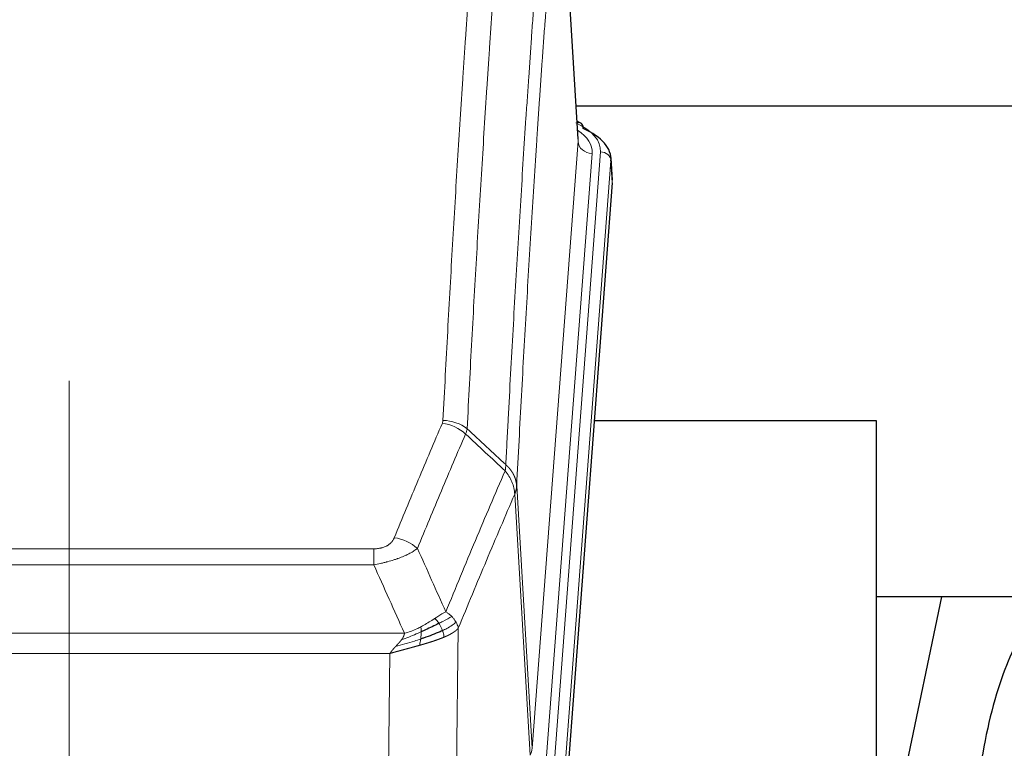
# Model space of a CAD drawing. Header units: inches. Extents: x 0 to 23760, y -13 to 16800.
# Tile 135 of 247: x 5703 to 5983, y 14566 to 14773. Entities that reach past the tile are written whole.
import ezdxf

# ---------------------------------------------------------------- set-up
doc = ezdxf.new("R2010")
doc.units = ezdxf.units.IN
doc.layers.add('254', color=7, linetype='Continuous', true_color=0xffffff)
doc.styles.add('latin_extended', font='simplex.shx')
doc.dimstyles.get("Standard").update_dxf_attribs({"dimtxt": 0.18, "dimasz": 0.18, "dimexe": 0.18, "dimexo": 0.0625, "dimgap": 0.09, "dimtad": 0, "dimtih": 1, "dimtoh": 1, "dimdec": 4, "dimzin": 0, "dimdsep": 46, "dimtxsty": 'Standard', "dimcen": 0.09, "dimadec": 0, "dimazin": 0, "dimtfac": 1, "dimtdec": 4, "dimtofl": 0, "dimtmove": 0, "dimatfit": 3, "dimfxl": 1, "dimtolj": 1, "dimtzin": 0, "dimarcsym": 0})

# ---------------------------------------------------------------- blocks, each defined once
blk = doc.blocks.new('_U8')
at = {"layer": '254', "color": 3, "linetype": 'Continuous', "lineweight": 13, "transparency": 16777216}
for p, q in [((5717.15, 13663.69), (5717.15, 14670.36)), ((5191.11, 13663.69), (5757.15, 13663.69)), ((5717.15, 13523.69), (5717.15, 13153.84)), ((8396.11, 13013.84), (5677.15, 13013.84))]:
    blk.add_line(p, q, dxfattribs=at)
at = {"layer": '254', "color": 3, "transparency": 16777216}
for points in [[(5740.48, 13523.69), (5693.82, 13523.69), (5717.15, 13663.69)], [(5693.82, 13153.84), (5740.48, 13153.84), (5717.15, 13013.84)]]:
    blk.add_solid(points, dxfattribs=at)
at = {"layer": 'Defpoints', "color": 0, "transparency": 16777216}
for p in [(5151.11, 13663.69), (5717.15, 13013.84), (8436.11, 13013.84)]:
    blk.add_point(p, dxfattribs=at)
at = {"layer": '254', "color": 2, "lineweight": 13, "transparency": 16777216, "insert": (5507.15, 14240.36), "char_height": 140, "attachment_point": 1, "rotation": 90, "style": 'latin_extended'}
blk.add_mtext('\\A1;\\C2;650', dxfattribs=at)

msp = doc.modelspace()

# ---------------------------------------------------------------- linework, layer by layer
at = {"layer": '254', "color": 110, "linetype": 'Continuous', "lineweight": 13}
for p, q in [((5861.878, 14738.529), (5856.63, 14825.118)), ((5848.812, 14565.756), (5861.878, 14738.529)), ((5865.87, 14735.102), (5852.804, 14562.329)), ((5855.151, 14562.177), (5868.262, 14735.537)), ((5871.256, 14732.967), (5858.145, 14559.607)), ((5871.637, 14726.688), (5871.256, 14732.967)), ((5844.435, 14640.432), (5848.812, 14565.756)), ((5848.231, 14563.846), (5843.879, 14638.098)), ((5598.443, 14622.551), (5803.786, 14622.551)), ((5803.786, 14617.988), (5803.786, 14622.551)), ((5803.786, 14617.988), (5598.443, 14617.988)), ((5589.712, 14598.508), (5812.517, 14598.508)), ((5827.837, 14599.954), (5826.879, 14524.303)), ((5808.405, 14592.764), (5593.825, 14592.764)), ((5807.436, 14516.268), (5808.405, 14592.764))]:
    msp.add_line(p, q, dxfattribs=at)
at = {"layer": '254', "color": 2, "linetype": 'Continuous', "lineweight": 25}
for p, q in [((5861.883, 14739.104), (5856.632, 14825.741)), ((6028.482, 14748.498), (5861.312, 14748.498)), ((5862.514, 14743.811), (5861.571, 14744.247)), ((5871.642, 14727.471), (5871.262, 14733.753)), ((5871.637, 14726.688), (5858.519, 14553.234)), ((5946.775, 14658.924), (5866.506, 14658.924)), ((5946.775, 14470.122), (5946.775, 14658.924)), ((6017.135, 14608.845), (5946.729, 14608.845)), ((5965.298, 14608.842), (5946.775, 14520.949))]:
    msp.add_line(p, q, dxfattribs=at)
at = {"layer": '254', "color": 110, "linetype": 'Continuous', "lineweight": 13}
for centre, major_axis, ratio, start_param, end_param in [((5844.243, 14735.911), (24.034, 0.016), 0.461198, 6.2480186, 7.0671317), ((5861.257, 14741.087), (1.258, 2.724), 0.6272114, 6.2831797, 6.7581181), ((5841.851, 14735.476), (24.034, 0.016), 0.461198, 6.2480186, 6.8801307), ((5865.87, 14738.65), (3.989, -0.302), 0.8864705, 3.2608937, 4.7793301), ((5868.262, 14732.876), (2.991, -0.226), 0.8864705, 0.119301, 1.6377375), ((5823.482, 14650.803), (-9.987, 0.512), 0.8285973, 3.9974013, 4.7548106), ((5823.294, 14650.011), (-9.188, 3.948), 0.8056434, 4.2999866, 5.045624), ((5809.633, 14617.549), (9.245, -3.812), 0.7933159, 1.14397, 1.886928), ((5828.786, 14566.267), (-20.038, 0.241), 0.4621297, 2.903225, 3.1123764)]:
    msp.add_ellipse(centre, major_axis=major_axis, ratio=ratio, start_param=start_param, end_param=end_param, dxfattribs=at)
at = {"layer": '254', "color": 2, "linetype": 'Continuous', "lineweight": 25}
for centre, major_axis, ratio, start_param, end_param in [((5861.257, 14741.087), (1.258, 2.724), 0.6272114, 5.3993548, 6.2831797), ((5844.243, 14733.25), (27.03, 0.194), 0.4633579, 6.2451225, 7.0642357)]:
    msp.add_ellipse(centre, major_axis=major_axis, ratio=ratio, start_param=start_param, end_param=end_param, dxfattribs=at)
at = {"layer": '254', "color": 110, "linetype": 'Continuous', "lineweight": 13}
for points, knots in [([(5823.482, 14659.092), (5823.919, 14667.671), (5824.81, 14684.59), (5825.73, 14701.032), (5826.432, 14713.185), (5826.668, 14717.206), (5827.144, 14725.189), (5827.384, 14729.15), (5828.109, 14740.945), (5828.6, 14748.687), (5829.224, 14758.211), (5829.349, 14760.109), (5829.6, 14763.887), (5829.979, 14769.532), (5830.361, 14775.106), (5831.132, 14786.16), (5832.174, 14800.649), (5833.782, 14821.634), (5834.883, 14835.124), (5835.44, 14841.744)], [0, 0, 0, 0, 0.125, 0.25, 0.25, 0.3125, 0.3125, 0.375, 0.375, 0.5, 0.5, 0.53125, 0.53125, 0.5625, 0.625, 0.625, 0.75, 0.875, 1, 1, 1, 1]), ([(5842.323, 14839.155), (5841.765, 14832.542), (5840.663, 14819.068), (5839.053, 14798.107), (5838.01, 14783.635), (5837.238, 14772.593), (5836.855, 14767.025), (5836.476, 14761.388), (5836.225, 14757.613), (5836.099, 14755.719), (5835.475, 14746.205), (5834.983, 14738.473), (5834.257, 14726.691), (5834.016, 14722.734), (5833.54, 14714.761), (5833.304, 14710.745), (5832.601, 14698.606), (5831.679, 14682.183), (5830.787, 14665.285), (5830.349, 14656.716)], [0, 0, 0, 0, 0.125, 0.25, 0.375, 0.375, 0.4375, 0.46875, 0.46875, 0.5, 0.5, 0.625, 0.625, 0.6875, 0.6875, 0.75, 0.75, 0.875, 1, 1, 1, 1]), ([(5841.346, 14646.494), (5841.402, 14647.584), (5841.458, 14648.672), (5841.57, 14650.845), (5841.738, 14654.098), (5842.134, 14661.649), (5842.477, 14668.05), (5843.17, 14680.76), (5844.111, 14697.457), (5845.569, 14721.759), (5846.574, 14737.463), (5847.147, 14746.157), (5847.211, 14747.121), (5847.339, 14749.045), (5847.532, 14751.925), (5847.983, 14758.604), (5848.375, 14764.256), (5848.703, 14768.927), (5848.769, 14769.859), (5848.901, 14771.719), (5849.099, 14774.503), (5849.564, 14780.957), (5849.967, 14786.415), (5850.779, 14797.234), (5851.876, 14811.399), (5853.004, 14825.043), (5853.575, 14831.734)], [0, 0, 0, 0, 0.015625, 0.015625, 0.03125, 0.0625, 0.125, 0.125, 0.25, 0.375, 0.5, 0.5, 0.515625, 0.515625, 0.53125, 0.5625, 0.625, 0.625, 0.640625, 0.640625, 0.65625, 0.6875, 0.75, 0.75, 0.875, 1, 1, 1, 1]), ([(5856.63, 14825.118), (5856.061, 14818.445), (5854.936, 14804.84), (5853.842, 14790.715), (5853.033, 14779.927), (5852.631, 14774.484), (5852.167, 14768.049), (5851.969, 14765.273), (5851.838, 14763.418), (5851.772, 14762.489), (5851.445, 14757.832), (5851.054, 14752.196), (5850.604, 14745.538), (5850.412, 14742.666), (5850.284, 14740.748), (5850.221, 14739.786), (5849.648, 14731.118), (5848.647, 14715.462), (5847.192, 14691.235), (5845.786, 14666.267), (5844.88, 14649.126), (5844.435, 14640.432)], [0, 0, 0, 0, 0.125, 0.25, 0.25, 0.3125, 0.34375, 0.359375, 0.359375, 0.375, 0.375, 0.4375, 0.46875, 0.484375, 0.484375, 0.5, 0.5, 0.625, 0.75, 0.875, 1, 1, 1, 1]), ([(5823.482, 14659.092), (5823.475, 14658.958), (5823.456, 14658.825), (5823.393, 14658.56), (5823.35, 14658.428), (5823.294, 14658.297)], [0, 0, 0, 0, 0.5, 0.5, 1, 1, 1, 1]), ([(5809.633, 14625.705), (5810.767, 14628.467), (5811.902, 14631.217), (5814.175, 14636.694), (5815.312, 14639.422), (5818.727, 14647.57), (5821.009, 14652.957), (5823.294, 14658.297)], [0, 0, 0, 0, 0.25, 0.25, 0.5, 0.5, 1, 1, 1, 1]), ([(5829.89, 14655.211), (5827.602, 14649.874), (5825.318, 14644.493), (5821.899, 14636.352), (5820.76, 14633.627), (5818.485, 14628.154), (5817.348, 14625.406), (5816.213, 14622.648)], [0, 0, 0, 0, 0.5, 0.5, 0.75, 0.75, 1, 1, 1, 1]), ([(5841.346, 14646.494), (5841.325, 14646.23), (5841.31, 14645.943), (5841.251, 14645.353), (5841.209, 14645.051), (5841.134, 14644.757)], [0, 0, 0, 0, 0.5, 0.5, 1, 1, 1, 1]), ([(5841.346, 14646.494), (5841.359, 14646.482), (5841.384, 14646.46), (5841.422, 14646.425), (5841.46, 14646.39), (5841.498, 14646.355), (5841.537, 14646.319), (5841.575, 14646.283), (5841.614, 14646.246), (5841.652, 14646.209), (5841.691, 14646.171), (5841.73, 14646.133), (5841.769, 14646.094), (5841.807, 14646.055), (5841.846, 14646.015), (5841.886, 14645.975), (5841.925, 14645.935), (5841.964, 14645.893), (5842.003, 14645.852), (5842.042, 14645.81), (5842.081, 14645.767), (5842.121, 14645.724), (5842.16, 14645.681), (5842.199, 14645.637), (5842.238, 14645.592), (5842.277, 14645.547), (5842.317, 14645.501), (5842.356, 14645.455), (5842.395, 14645.409), (5842.434, 14645.361), (5842.473, 14645.314), (5842.512, 14645.266), (5842.55, 14645.217), (5842.589, 14645.168), (5842.628, 14645.118), (5842.666, 14645.067), (5842.705, 14645.016), (5842.743, 14644.965), (5842.781, 14644.913), (5842.819, 14644.861), (5842.857, 14644.808), (5842.894, 14644.754), (5842.932, 14644.7), (5842.969, 14644.645), (5843.006, 14644.59), (5843.043, 14644.534), (5843.08, 14644.478), (5843.116, 14644.421), (5843.152, 14644.363), (5843.188, 14644.305), (5843.224, 14644.247), (5843.26, 14644.188), (5843.295, 14644.128), (5843.33, 14644.068), (5843.364, 14644.007), (5843.399, 14643.945), (5843.432, 14643.883), (5843.466, 14643.821), (5843.499, 14643.758), (5843.535, 14643.69), (5843.571, 14643.617), (5843.61, 14643.539), (5843.647, 14643.461), (5843.684, 14643.383), (5843.72, 14643.304), (5843.755, 14643.225), (5843.789, 14643.146), (5843.823, 14643.066), (5843.855, 14642.987), (5843.887, 14642.907), (5843.918, 14642.827), (5843.948, 14642.746), (5843.977, 14642.666), (5844.005, 14642.585), (5844.033, 14642.504), (5844.059, 14642.423), (5844.085, 14642.342), (5844.11, 14642.26), (5844.134, 14642.178), (5844.157, 14642.096), (5844.18, 14642.014), (5844.201, 14641.932), (5844.222, 14641.85), (5844.241, 14641.767), (5844.26, 14641.684), (5844.278, 14641.601), (5844.295, 14641.519), (5844.311, 14641.435), (5844.326, 14641.352), (5844.341, 14641.269), (5844.354, 14641.186), (5844.367, 14641.102), (5844.378, 14641.019), (5844.389, 14640.935), (5844.399, 14640.851), (5844.408, 14640.768), (5844.416, 14640.684), (5844.424, 14640.6), (5844.43, 14640.516), (5844.434, 14640.46), (5844.435, 14640.432)], [0, 0, 0, 0, 0.0069372, 0.0139334, 0.0209887, 0.028103, 0.0352764, 0.0425088, 0.0498003, 0.0571509, 0.0645605, 0.0720292, 0.0795569, 0.0871437, 0.0947896, 0.1024945, 0.1102584, 0.1180815, 0.1259636, 0.1339048, 0.141905, 0.1499643, 0.1580827, 0.1662601, 0.1744966, 0.1827922, 0.1911468, 0.1995605, 0.2080333, 0.2165651, 0.225156, 0.233806, 0.2425151, 0.2512832, 0.2601104, 0.2689967, 0.277942, 0.2869465, 0.29601, 0.3051325, 0.3143142, 0.3235549, 0.3328547, 0.3422136, 0.3516315, 0.3611085, 0.3706446, 0.3802398, 0.3898941, 0.3996074, 0.4093798, 0.4192113, 0.4291019, 0.4390515, 0.4490602, 0.459128, 0.4692549, 0.4794409, 0.4896859, 0.4999901, 0.5124905, 0.524991, 0.5374914, 0.5499918, 0.5624922, 0.5749926, 0.587493, 0.5999934, 0.6124937, 0.6249941, 0.6374944, 0.6499948, 0.6624951, 0.6749954, 0.6874957, 0.699996, 0.7124963, 0.7249966, 0.7374968, 0.7499971, 0.7624973, 0.7749976, 0.7874978, 0.799998, 0.8124982, 0.8249984, 0.8374986, 0.8499988, 0.8624989, 0.8749991, 0.8874992, 0.8999993, 0.9124995, 0.9249996, 0.9374997, 0.9499998, 0.9624998, 0.9749999, 0.9875, 1, 1, 1, 1]), ([(5824.28, 14604.6), (5825.678, 14608.015), (5827.077, 14611.412), (5829.88, 14618.174), (5831.283, 14621.538), (5835.496, 14631.577), (5838.312, 14638.201), (5841.134, 14644.757)], [0, 0, 0, 0, 0.25, 0.25, 0.5, 0.5, 1, 1, 1, 1]), ([(5841.134, 14644.757), (5841.543, 14644.274), (5841.915, 14643.763), (5842.574, 14642.699), (5842.859, 14642.147), (5843.331, 14641.015), (5843.517, 14640.436), (5843.78, 14639.269), (5843.858, 14638.682), (5843.879, 14638.098)], [0, 0, 0, 0, 0.25, 0.25, 0.5, 0.5, 0.75, 0.75, 1, 1, 1, 1]), ([(5844.435, 14640.432), (5844.435, 14640.425), (5844.434, 14640.399), (5844.43, 14640.342), (5844.423, 14640.251), (5844.412, 14640.124), (5844.393, 14639.962), (5844.364, 14639.765), (5844.322, 14639.532), (5844.279, 14639.333), (5844.24, 14639.179), (5844.215, 14639.083), (5844.189, 14638.99), (5844.162, 14638.898), (5844.134, 14638.808), (5844.107, 14638.721), (5844.078, 14638.636), (5844.05, 14638.553), (5844.021, 14638.472), (5843.993, 14638.393), (5843.964, 14638.316), (5843.936, 14638.242), (5843.908, 14638.17), (5843.888, 14638.122), (5843.879, 14638.098)], [0, 0, 0, 0, 0.0092499, 0.0337179, 0.073404, 0.128308, 0.1984299, 0.2837694, 0.3843264, 0.5001005, 0.5424888, 0.5838484, 0.6241794, 0.6634821, 0.7017567, 0.7390032, 0.7752221, 0.8104134, 0.8445775, 0.8777146, 0.909825, 0.9409091, 0.9709673, 1, 1, 1, 1]), ([(5843.879, 14638.098), (5841.193, 14631.866), (5838.514, 14625.571), (5834.503, 14616.034), (5833.167, 14612.84), (5830.5, 14606.42), (5829.167, 14603.195), (5827.837, 14599.954)], [0, 0, 0, 0, 0.5, 0.5, 0.75, 0.75, 1, 1, 1, 1]), ([(5809.633, 14625.705), (5809.612, 14625.654), (5809.59, 14625.603), (5809.544, 14625.501), (5809.52, 14625.45), (5809.444, 14625.299), (5809.39, 14625.199), (5809.272, 14625.002), (5809.208, 14624.904), (5809.072, 14624.711), (5808.998, 14624.616), (5808.841, 14624.428), (5808.757, 14624.336), (5808.622, 14624.199), (5808.575, 14624.154), (5808.479, 14624.064), (5808.429, 14624.02), (5808.275, 14623.889), (5808.167, 14623.804), (5807.939, 14623.641), (5807.819, 14623.563), (5807.63, 14623.45), (5807.533, 14623.394), (5807.432, 14623.341), (5807.364, 14623.306), (5807.329, 14623.288), (5807.155, 14623.203), (5807.01, 14623.139), (5806.563, 14622.962), (5806.247, 14622.863), (5805.826, 14622.763), (5805.741, 14622.745), (5805.568, 14622.71), (5805.481, 14622.694), (5805.22, 14622.65), (5805.044, 14622.626), (5804.689, 14622.588), (5804.51, 14622.574), (5804.15, 14622.556), (5803.969, 14622.551), (5803.786, 14622.551)], [0, 0, 0, 0, 0.03125, 0.03125, 0.0625, 0.0625, 0.125, 0.125, 0.1875, 0.1875, 0.25, 0.25, 0.3125, 0.3125, 0.34375, 0.34375, 0.375, 0.375, 0.4375, 0.4375, 0.5, 0.5, 0.53125, 0.546875, 0.546875, 0.5625, 0.5625, 0.625, 0.625, 0.75, 0.75, 0.78125, 0.78125, 0.8125, 0.8125, 0.875, 0.875, 0.9375, 0.9375, 1, 1, 1, 1]), ([(5816.213, 14622.648), (5815.915, 14622.415), (5815.589, 14622.184), (5814.876, 14621.726), (5814.489, 14621.5), (5813.861, 14621.163), (5813.589, 14621.024), (5813.304, 14620.885), (5813.189, 14620.83), (5813.131, 14620.803), (5812.955, 14620.72), (5812.837, 14620.665), (5812.234, 14620.394), (5811.725, 14620.183), (5811.053, 14619.928), (5810.917, 14619.877), (5810.709, 14619.802), (5810.64, 14619.777), (5810.5, 14619.727), (5810.43, 14619.702), (5810.078, 14619.579), (5809.791, 14619.483), (5808.915, 14619.202), (5808.31, 14619.024), (5807.607, 14618.835), (5807.528, 14618.814), (5807.37, 14618.773), (5807.291, 14618.752), (5807.053, 14618.691), (5806.894, 14618.651), (5806.414, 14618.534), (5806.092, 14618.459), (5805.117, 14618.242), (5804.456, 14618.109), (5803.786, 14617.988)], [0, 0, 0, 0, 0.125, 0.125, 0.25, 0.25, 0.3125, 0.328125, 0.328125, 0.34375, 0.34375, 0.375, 0.375, 0.5, 0.5, 0.53125, 0.53125, 0.546875, 0.546875, 0.5625, 0.5625, 0.625, 0.625, 0.75, 0.75, 0.765625, 0.765625, 0.78125, 0.78125, 0.8125, 0.8125, 0.875, 0.875, 1, 1, 1, 1]), ([(5824.28, 14604.6), (5823.587, 14604.272), (5822.821, 14603.807), (5821.694, 14603.086), (5821.403, 14602.898), (5821.105, 14602.704)], [0, 0, 0, 0, 0.75, 0.75, 1, 1, 1, 1]), ([(5825.987, 14603.255), (5825.289, 14602.872), (5824.418, 14602.4), (5823.057, 14601.694), (5822.7, 14601.512), (5822.329, 14601.324)], [0, 0, 0, 0, 0.75, 0.75, 1, 1, 1, 1]), ([(5825.987, 14603.255), (5825.864, 14603.379), (5825.736, 14603.5), (5825.404, 14603.796), (5825.193, 14603.967), (5824.752, 14604.295), (5824.52, 14604.451), (5824.28, 14604.6)], [0, 0, 0, 0, 0.25, 0.25, 0.625, 0.625, 1, 1, 1, 1]), ([(5827.197, 14601.667), (5827.159, 14601.736), (5827.118, 14601.806), (5826.951, 14602.082), (5826.812, 14602.285), (5826.508, 14602.683), (5826.344, 14602.878), (5826.109, 14603.131), (5826.048, 14603.193), (5825.987, 14603.255)], [0, 0, 0, 0, 0.125, 0.125, 0.5, 0.5, 0.875, 0.875, 1, 1, 1, 1]), ([(5817.135, 14600.297), (5816.775, 14600.105), (5816.408, 14599.919), (5814.914, 14599.216), (5813.738, 14598.774), (5812.517, 14598.508)], [0, 0, 0, 0, 0.25, 0.25, 1, 1, 1, 1]), ([(5821.105, 14602.704), (5820.955, 14602.607), (5820.804, 14602.509), (5820.189, 14602.112), (5819.71, 14601.805), (5818.716, 14601.191), (5818.201, 14600.884), (5817.494, 14600.49), (5817.316, 14600.392), (5817.135, 14600.297)], [0, 0, 0, 0, 0.125, 0.125, 0.5, 0.5, 0.875, 0.875, 1, 1, 1, 1]), ([(5817.286, 14598.927), (5817.287, 14599.082), (5817.285, 14599.23), (5817.272, 14599.574), (5817.256, 14599.757), (5817.208, 14600.07), (5817.176, 14600.199), (5817.135, 14600.297)], [0, 0, 0, 0, 0.25, 0.25, 0.625, 0.625, 1, 1, 1, 1]), ([(5822.329, 14601.324), (5822.23, 14601.479), (5822.129, 14601.627), (5821.872, 14601.971), (5821.715, 14602.155), (5821.404, 14602.471), (5821.251, 14602.602), (5821.105, 14602.704)], [0, 0, 0, 0, 0.25, 0.25, 0.625, 0.625, 1, 1, 1, 1]), ([(5823.315, 14599.251), (5823.284, 14599.34), (5823.252, 14599.428), (5823.117, 14599.786), (5823.004, 14600.056), (5822.755, 14600.585), (5822.618, 14600.843), (5822.427, 14601.167), (5822.378, 14601.247), (5822.329, 14601.324)], [0, 0, 0, 0, 0.125, 0.125, 0.5, 0.5, 0.875, 0.875, 1, 1, 1, 1]), ([(5827.197, 14601.667), (5826.585, 14601.083), (5825.689, 14600.474), (5824.16, 14599.659), (5823.75, 14599.455), (5823.315, 14599.251)], [0, 0, 0, 0, 0.75, 0.75, 1, 1, 1, 1]), ([(5827.837, 14599.954), (5827.752, 14600.387), (5827.61, 14600.821), (5827.347, 14601.387), (5827.275, 14601.528), (5827.197, 14601.667)], [0, 0, 0, 0, 0.75, 0.75, 1, 1, 1, 1]), ([(5817.286, 14598.927), (5816.828, 14598.723), (5816.364, 14598.52), (5814.494, 14597.715), (5813.057, 14597.132), (5811.647, 14596.609)], [0, 0, 0, 0, 0.25, 0.25, 1, 1, 1, 1]), ([(5811.647, 14596.609), (5811.655, 14596.62), (5811.671, 14596.641), (5811.694, 14596.673), (5811.717, 14596.705), (5811.74, 14596.737), (5811.763, 14596.769), (5811.785, 14596.8), (5811.807, 14596.832), (5811.829, 14596.863), (5811.85, 14596.894), (5811.871, 14596.925), (5811.892, 14596.956), (5811.912, 14596.987), (5811.932, 14597.018), (5811.952, 14597.049), (5811.971, 14597.08), (5811.99, 14597.11), (5812.009, 14597.141), (5812.027, 14597.171), (5812.045, 14597.201), (5812.063, 14597.231), (5812.08, 14597.261), (5812.097, 14597.291), (5812.114, 14597.321), (5812.13, 14597.351), (5812.146, 14597.381), (5812.162, 14597.41), (5812.177, 14597.439), (5812.192, 14597.469), (5812.207, 14597.498), (5812.221, 14597.527), (5812.235, 14597.556), (5812.249, 14597.585), (5812.262, 14597.614), (5812.275, 14597.643), (5812.288, 14597.671), (5812.3, 14597.7), (5812.313, 14597.728), (5812.324, 14597.757), (5812.336, 14597.785), (5812.347, 14597.813), (5812.357, 14597.841), (5812.368, 14597.869), (5812.378, 14597.897), (5812.387, 14597.924), (5812.397, 14597.952), (5812.406, 14597.979), (5812.415, 14598.007), (5812.423, 14598.034), (5812.431, 14598.061), (5812.439, 14598.088), (5812.446, 14598.115), (5812.453, 14598.142), (5812.46, 14598.169), (5812.466, 14598.196), (5812.472, 14598.222), (5812.478, 14598.249), (5812.484, 14598.275), (5812.489, 14598.302), (5812.493, 14598.328), (5812.498, 14598.354), (5812.502, 14598.38), (5812.506, 14598.406), (5812.509, 14598.431), (5812.512, 14598.457), (5812.515, 14598.483), (5812.517, 14598.5), (5812.517, 14598.508)], [0, 0, 0, 0, 0.0185022, 0.0368847, 0.0551481, 0.073293, 0.0913199, 0.1092294, 0.1270222, 0.1446988, 0.1622598, 0.1797059, 0.1970378, 0.2142561, 0.2313614, 0.2483544, 0.265236, 0.2820066, 0.2986672, 0.3152184, 0.331661, 0.3479958, 0.3642235, 0.380345, 0.3963611, 0.4122725, 0.4280803, 0.4437851, 0.459388, 0.4748898, 0.4902915, 0.5055939, 0.5207981, 0.535905, 0.5509156, 0.565831, 0.5806521, 0.5953801, 0.6100159, 0.6245607, 0.6390157, 0.6533819, 0.6676604, 0.6818526, 0.6959596, 0.7099825, 0.7239227, 0.7377815, 0.75156, 0.7652597, 0.7788818, 0.7924277, 0.8058989, 0.8192966, 0.8326224, 0.8458776, 0.8590638, 0.8721825, 0.8852351, 0.8982233, 0.9111485, 0.9240124, 0.9368166, 0.9495628, 0.9622525, 0.9748874, 0.9874694, 1, 1, 1, 1]), ([(5823.805, 14597.405), (5823.79, 14597.399), (5823.761, 14597.387), (5823.717, 14597.368), (5823.672, 14597.35), (5823.628, 14597.331), (5823.583, 14597.313), (5823.539, 14597.294), (5823.494, 14597.276), (5823.449, 14597.258), (5823.404, 14597.239), (5823.359, 14597.221), (5823.314, 14597.203), (5823.269, 14597.185), (5823.223, 14597.167), (5823.178, 14597.148), (5823.132, 14597.13), (5823.087, 14597.112), (5823.041, 14597.094), (5822.995, 14597.076), (5822.949, 14597.059), (5822.904, 14597.041), (5822.857, 14597.023), (5822.811, 14597.005), (5822.765, 14596.987), (5822.719, 14596.97), (5822.672, 14596.952), (5822.626, 14596.934), (5822.579, 14596.917), (5822.533, 14596.899), (5822.486, 14596.882), (5822.439, 14596.864), (5822.392, 14596.847), (5822.346, 14596.829), (5822.299, 14596.812), (5822.251, 14596.795), (5822.204, 14596.777), (5822.157, 14596.76), (5822.11, 14596.743), (5822.063, 14596.726), (5822.015, 14596.709), (5821.968, 14596.692), (5821.92, 14596.675), (5821.873, 14596.658), (5821.825, 14596.641), (5821.777, 14596.624), (5821.73, 14596.607), (5821.682, 14596.59), (5821.634, 14596.573), (5821.586, 14596.556), (5821.538, 14596.54), (5821.49, 14596.523), (5821.442, 14596.506), (5821.394, 14596.489), (5821.346, 14596.473), (5821.298, 14596.456), (5821.249, 14596.44), (5821.201, 14596.423), (5821.153, 14596.407), (5821.104, 14596.39), (5821.056, 14596.374), (5821.007, 14596.358), (5820.959, 14596.341), (5820.91, 14596.325), (5820.862, 14596.309), (5820.813, 14596.293), (5820.765, 14596.276), (5820.716, 14596.26), (5820.667, 14596.244), (5820.618, 14596.228), (5820.57, 14596.212), (5820.521, 14596.196), (5820.472, 14596.18), (5820.423, 14596.164), (5820.374, 14596.148), (5820.326, 14596.132), (5820.277, 14596.117), (5820.228, 14596.101), (5820.179, 14596.085), (5820.13, 14596.069), (5820.081, 14596.054), (5820.032, 14596.038), (5819.983, 14596.022), (5819.934, 14596.007), (5819.885, 14595.991), (5819.835, 14595.976), (5819.786, 14595.96), (5819.737, 14595.945), (5819.688, 14595.929), (5819.639, 14595.914), (5819.59, 14595.899), (5819.541, 14595.883), (5819.492, 14595.868), (5819.442, 14595.853), (5819.393, 14595.838), (5819.344, 14595.822), (5819.295, 14595.807), (5819.246, 14595.792), (5819.196, 14595.777), (5819.147, 14595.762), (5819.098, 14595.747), (5819.049, 14595.732), (5819, 14595.717), (5818.951, 14595.702), (5818.901, 14595.687), (5818.852, 14595.672), (5818.803, 14595.657), (5818.754, 14595.643), (5818.705, 14595.628), (5818.656, 14595.613), (5818.606, 14595.598), (5818.557, 14595.584), (5818.508, 14595.569), (5818.459, 14595.554), (5818.41, 14595.54), (5818.361, 14595.525), (5818.312, 14595.511), (5818.263, 14595.496), (5818.214, 14595.482), (5818.165, 14595.467), (5818.116, 14595.453), (5818.067, 14595.438), (5818.018, 14595.424), (5817.969, 14595.41), (5817.92, 14595.395), (5817.871, 14595.381), (5817.822, 14595.367), (5817.773, 14595.353), (5817.725, 14595.338), (5817.676, 14595.324), (5817.627, 14595.31), (5817.578, 14595.296), (5817.529, 14595.282), (5817.481, 14595.268), (5817.432, 14595.254), (5817.383, 14595.24), (5817.335, 14595.226), (5817.286, 14595.212), (5817.238, 14595.198), (5817.189, 14595.184), (5817.141, 14595.17), (5817.092, 14595.156), (5817.044, 14595.142), (5816.995, 14595.129), (5816.947, 14595.115), (5816.899, 14595.101), (5816.85, 14595.087), (5816.818, 14595.078), (5816.802, 14595.074)], [0, 0, 0, 0, 0.0076941, 0.0153765, 0.0230472, 0.0307061, 0.0383534, 0.045989, 0.0536129, 0.061225, 0.0688255, 0.0764143, 0.0839914, 0.0915567, 0.0991104, 0.1066524, 0.1141827, 0.1217013, 0.1292082, 0.1367034, 0.1441869, 0.1516588, 0.1591189, 0.1665674, 0.1740041, 0.1814292, 0.1888426, 0.1962444, 0.2036344, 0.2110128, 0.2183794, 0.2257344, 0.2330778, 0.2404094, 0.2477294, 0.2550377, 0.2623343, 0.2696193, 0.2768926, 0.2841542, 0.2914041, 0.2986424, 0.305869, 0.313084, 0.3202872, 0.3274789, 0.3346588, 0.3418271, 0.3489838, 0.3561287, 0.3632621, 0.3703837, 0.3774937, 0.3845921, 0.3916788, 0.3987539, 0.4058173, 0.412869, 0.4199092, 0.4269376, 0.4339544, 0.4409596, 0.4479532, 0.454935, 0.4619053, 0.4688639, 0.4758109, 0.4827462, 0.4896699, 0.496582, 0.5034825, 0.5103713, 0.5172485, 0.524114, 0.5309679, 0.5378102, 0.5446409, 0.55146, 0.5582674, 0.5650632, 0.5718474, 0.57862, 0.5853809, 0.5921303, 0.598868, 0.6055941, 0.6123087, 0.6190116, 0.6257029, 0.6323825, 0.6390506, 0.6457071, 0.652352, 0.6589853, 0.665607, 0.672217, 0.6788155, 0.6854024, 0.6919777, 0.6985414, 0.7050935, 0.7116341, 0.718163, 0.7246804, 0.7311862, 0.7376804, 0.744163, 0.750634, 0.7570935, 0.7635413, 0.7699776, 0.7764024, 0.7828155, 0.7892171, 0.7956072, 0.8019856, 0.8083525, 0.8147079, 0.8210516, 0.8273839, 0.8337045, 0.8400136, 0.8463112, 0.8525972, 0.8588716, 0.8651345, 0.8713859, 0.8776257, 0.8838539, 0.8900706, 0.8962758, 0.9024695, 0.9086516, 0.9148221, 0.9209812, 0.9271287, 0.9332646, 0.9393891, 0.945502, 0.9516034, 0.9576933, 0.9637717, 0.9698385, 0.9758938, 0.9819376, 0.9879699, 0.9939907, 1, 1, 1, 1]), ([(5817.117, 14596.867), (5817.129, 14596.954), (5817.141, 14597.042), (5817.185, 14597.395), (5817.214, 14597.663), (5817.258, 14598.189), (5817.273, 14598.446), (5817.283, 14598.77), (5817.285, 14598.85), (5817.286, 14598.927)], [0, 0, 0, 0, 0.125, 0.125, 0.5, 0.5, 0.875, 0.875, 1, 1, 1, 1]), ([(5823.805, 14597.405), (5823.734, 14597.766), (5823.634, 14598.225), (5823.433, 14598.9), (5823.376, 14599.074), (5823.315, 14599.251)], [0, 0, 0, 0, 0.75, 0.75, 1, 1, 1, 1]), ([(5827.837, 14599.954), (5827.831, 14599.947), (5827.819, 14599.932), (5827.801, 14599.911), (5827.782, 14599.889), (5827.764, 14599.868), (5827.745, 14599.847), (5827.727, 14599.826), (5827.708, 14599.805), (5827.689, 14599.784), (5827.669, 14599.763), (5827.65, 14599.742), (5827.63, 14599.721), (5827.61, 14599.701), (5827.591, 14599.68), (5827.57, 14599.66), (5827.55, 14599.639), (5827.53, 14599.619), (5827.509, 14599.599), (5827.489, 14599.579), (5827.468, 14599.559), (5827.447, 14599.539), (5827.426, 14599.519), (5827.405, 14599.499), (5827.383, 14599.479), (5827.362, 14599.46), (5827.34, 14599.44), (5827.318, 14599.421), (5827.297, 14599.402), (5827.275, 14599.382), (5827.253, 14599.363), (5827.23, 14599.344), (5827.208, 14599.325), (5827.186, 14599.306), (5827.163, 14599.287), (5827.14, 14599.269), (5827.118, 14599.25), (5827.095, 14599.231), (5827.072, 14599.213), (5827.049, 14599.195), (5827.026, 14599.176), (5827.003, 14599.158), (5826.979, 14599.14), (5826.956, 14599.122), (5826.932, 14599.104), (5826.909, 14599.086), (5826.885, 14599.068), (5826.861, 14599.05), (5826.838, 14599.033), (5826.814, 14599.015), (5826.79, 14598.998), (5826.766, 14598.98), (5826.742, 14598.963), (5826.718, 14598.946), (5826.694, 14598.929), (5826.669, 14598.912), (5826.645, 14598.895), (5826.621, 14598.878), (5826.596, 14598.861), (5826.572, 14598.844), (5826.547, 14598.828), (5826.523, 14598.811), (5826.498, 14598.795), (5826.473, 14598.778), (5826.449, 14598.762), (5826.424, 14598.746), (5826.399, 14598.73), (5826.374, 14598.714), (5826.35, 14598.698), (5826.325, 14598.682), (5826.3, 14598.666), (5826.275, 14598.65), (5826.25, 14598.635), (5826.225, 14598.619), (5826.2, 14598.604), (5826.175, 14598.588), (5826.15, 14598.573), (5826.125, 14598.558), (5826.1, 14598.542), (5826.075, 14598.527), (5826.05, 14598.512), (5826.025, 14598.497), (5826, 14598.483), (5825.975, 14598.468), (5825.95, 14598.453), (5825.925, 14598.439), (5825.899, 14598.424), (5825.874, 14598.41), (5825.849, 14598.395), (5825.824, 14598.381), (5825.799, 14598.367), (5825.774, 14598.353), (5825.749, 14598.339), (5825.724, 14598.325), (5825.699, 14598.311), (5825.674, 14598.297), (5825.649, 14598.283), (5825.624, 14598.269), (5825.599, 14598.256), (5825.574, 14598.242), (5825.55, 14598.229), (5825.525, 14598.216), (5825.5, 14598.202), (5825.475, 14598.189), (5825.45, 14598.176), (5825.426, 14598.163), (5825.401, 14598.15), (5825.376, 14598.137), (5825.352, 14598.124), (5825.327, 14598.112), (5825.303, 14598.099), (5825.278, 14598.086), (5825.254, 14598.074), (5825.229, 14598.061), (5825.205, 14598.049), (5825.181, 14598.037), (5825.156, 14598.024), (5825.132, 14598.012), (5825.108, 14598), (5825.084, 14597.988), (5825.06, 14597.976), (5825.036, 14597.965), (5825.012, 14597.953), (5824.988, 14597.941), (5824.964, 14597.929), (5824.941, 14597.918), (5824.917, 14597.906), (5824.893, 14597.895), (5824.87, 14597.884), (5824.846, 14597.872), (5824.823, 14597.861), (5824.8, 14597.85), (5824.776, 14597.839), (5824.753, 14597.828), (5824.73, 14597.817), (5824.707, 14597.806), (5824.684, 14597.796), (5824.661, 14597.785), (5824.638, 14597.774), (5824.616, 14597.764), (5824.593, 14597.753), (5824.571, 14597.743), (5824.548, 14597.732), (5824.526, 14597.722), (5824.503, 14597.712), (5824.481, 14597.702), (5824.459, 14597.692), (5824.437, 14597.682), (5824.415, 14597.672), (5824.393, 14597.662), (5824.372, 14597.652), (5824.35, 14597.642), (5824.328, 14597.633), (5824.307, 14597.623), (5824.286, 14597.614), (5824.264, 14597.604), (5824.243, 14597.595), (5824.222, 14597.586), (5824.201, 14597.576), (5824.18, 14597.567), (5824.159, 14597.558), (5824.139, 14597.549), (5824.118, 14597.54), (5824.098, 14597.531), (5824.078, 14597.522), (5824.057, 14597.514), (5824.037, 14597.505), (5824.017, 14597.496), (5823.997, 14597.488), (5823.978, 14597.479), (5823.958, 14597.471), (5823.938, 14597.462), (5823.919, 14597.454), (5823.9, 14597.446), (5823.88, 14597.438), (5823.861, 14597.429), (5823.842, 14597.421), (5823.824, 14597.413), (5823.811, 14597.408), (5823.805, 14597.405)], [0, 0, 0, 0, 0.0080212, 0.0160154, 0.0239827, 0.0319231, 0.0398365, 0.0477229, 0.0555824, 0.0634149, 0.0712205, 0.0789992, 0.0867509, 0.0944756, 0.1021734, 0.1098443, 0.1174881, 0.1251051, 0.1326951, 0.1402581, 0.1477942, 0.1553034, 0.1627856, 0.1702408, 0.1776691, 0.1850704, 0.1924448, 0.1997923, 0.2071128, 0.2144063, 0.2216729, 0.2289126, 0.2361253, 0.243311, 0.2504698, 0.2576016, 0.2647065, 0.2717845, 0.2788355, 0.2858595, 0.2928566, 0.2998268, 0.30677, 0.3136862, 0.3205755, 0.3274379, 0.3342733, 0.3410817, 0.3478632, 0.3546178, 0.3613454, 0.3680461, 0.3747198, 0.3813665, 0.3879863, 0.3945792, 0.4011451, 0.4076841, 0.4141961, 0.4206811, 0.4271393, 0.4335704, 0.4399746, 0.4463519, 0.4527022, 0.4590256, 0.465322, 0.4715915, 0.477834, 0.4840496, 0.4902382, 0.4963999, 0.5025346, 0.5086424, 0.5147232, 0.5207771, 0.526804, 0.532804, 0.5387771, 0.5447232, 0.5506423, 0.5565345, 0.5623997, 0.568238, 0.5740494, 0.5798338, 0.5855912, 0.5913217, 0.5970253, 0.6027019, 0.6083515, 0.6139742, 0.61957, 0.6251388, 0.6306807, 0.6361956, 0.6416836, 0.6471446, 0.6525787, 0.6579858, 0.663366, 0.6687192, 0.6740455, 0.6793448, 0.6846172, 0.6898627, 0.6950812, 0.7002727, 0.7054373, 0.710575, 0.7156857, 0.7207694, 0.7258262, 0.7308561, 0.735859, 0.740835, 0.745784, 0.7507061, 0.7556012, 0.7604694, 0.7653107, 0.7701249, 0.7749123, 0.7796727, 0.7844061, 0.7891127, 0.7937922, 0.7984448, 0.8030705, 0.8076692, 0.812241, 0.8167858, 0.8213037, 0.8257947, 0.8302587, 0.8346957, 0.8391058, 0.843489, 0.8478452, 0.8521745, 0.8564768, 0.8607522, 0.8650006, 0.8692221, 0.8734166, 0.8775842, 0.8817249, 0.8858386, 0.8899254, 0.8939852, 0.8980181, 0.902024, 0.906003, 0.909955, 0.9138802, 0.9177783, 0.9216495, 0.9254938, 0.9293111, 0.9331015, 0.936865, 0.9406015, 0.944311, 0.9479937, 0.9516493, 0.9552781, 0.9588799, 0.9624547, 0.9660026, 0.9695236, 0.9730176, 0.9764847, 0.9799249, 0.9833381, 0.9867243, 0.9900837, 0.993416, 0.9967215, 1, 1, 1, 1]), ([(5816.802, 14595.074), (5816.78, 14595.068), (5816.737, 14595.055), (5816.672, 14595.037), (5816.607, 14595.019), (5816.542, 14595), (5816.477, 14594.982), (5816.412, 14594.964), (5816.347, 14594.945), (5816.282, 14594.927), (5816.217, 14594.909), (5816.151, 14594.89), (5816.086, 14594.872), (5816.021, 14594.854), (5815.956, 14594.836), (5815.891, 14594.818), (5815.825, 14594.8), (5815.76, 14594.781), (5815.695, 14594.763), (5815.63, 14594.745), (5815.565, 14594.727), (5815.499, 14594.709), (5815.434, 14594.691), (5815.369, 14594.673), (5815.304, 14594.655), (5815.238, 14594.637), (5815.173, 14594.619), (5815.108, 14594.601), (5815.043, 14594.583), (5814.977, 14594.565), (5814.912, 14594.547), (5814.847, 14594.53), (5814.782, 14594.512), (5814.717, 14594.494), (5814.651, 14594.476), (5814.586, 14594.458), (5814.521, 14594.44), (5814.456, 14594.423), (5814.391, 14594.405), (5814.326, 14594.387), (5814.261, 14594.369), (5814.196, 14594.352), (5814.13, 14594.334), (5814.065, 14594.316), (5814, 14594.299), (5813.935, 14594.281), (5813.87, 14594.263), (5813.805, 14594.246), (5813.741, 14594.228), (5813.676, 14594.21), (5813.611, 14594.193), (5813.546, 14594.175), (5813.481, 14594.158), (5813.416, 14594.14), (5813.352, 14594.123), (5813.287, 14594.105), (5813.222, 14594.087), (5813.158, 14594.07), (5813.093, 14594.053), (5813.028, 14594.035), (5812.964, 14594.018), (5812.899, 14594), (5812.835, 14593.983), (5812.77, 14593.965), (5812.706, 14593.948), (5812.642, 14593.93), (5812.577, 14593.913), (5812.513, 14593.896), (5812.449, 14593.878), (5812.385, 14593.861), (5812.32, 14593.844), (5812.256, 14593.826), (5812.192, 14593.809), (5812.128, 14593.792), (5812.064, 14593.774), (5812.001, 14593.757), (5811.937, 14593.74), (5811.873, 14593.722), (5811.809, 14593.705), (5811.745, 14593.688), (5811.682, 14593.671), (5811.618, 14593.653), (5811.555, 14593.636), (5811.491, 14593.619), (5811.428, 14593.602), (5811.364, 14593.584), (5811.301, 14593.567), (5811.238, 14593.55), (5811.175, 14593.533), (5811.112, 14593.516), (5811.049, 14593.498), (5810.986, 14593.481), (5810.923, 14593.464), (5810.86, 14593.447), (5810.797, 14593.43), (5810.734, 14593.413), (5810.671, 14593.395), (5810.609, 14593.378), (5810.546, 14593.361), (5810.484, 14593.344), (5810.421, 14593.327), (5810.359, 14593.31), (5810.297, 14593.293), (5810.235, 14593.276), (5810.172, 14593.259), (5810.11, 14593.241), (5810.048, 14593.224), (5809.987, 14593.207), (5809.925, 14593.19), (5809.863, 14593.173), (5809.801, 14593.156), (5809.74, 14593.139), (5809.678, 14593.122), (5809.617, 14593.105), (5809.555, 14593.088), (5809.494, 14593.071), (5809.433, 14593.054), (5809.372, 14593.037), (5809.311, 14593.02), (5809.25, 14593.003), (5809.189, 14592.985), (5809.128, 14592.968), (5809.067, 14592.951), (5809.006, 14592.934), (5808.946, 14592.917), (5808.885, 14592.9), (5808.825, 14592.883), (5808.765, 14592.866), (5808.704, 14592.849), (5808.644, 14592.832), (5808.584, 14592.815), (5808.524, 14592.798), (5808.464, 14592.781), (5808.424, 14592.77), (5808.405, 14592.764)], [0, 0, 0, 0, 0.0081592, 0.0163092, 0.0244501, 0.0325819, 0.0407045, 0.0488181, 0.0569225, 0.0650178, 0.0731041, 0.0811812, 0.0892493, 0.0973083, 0.1053581, 0.113399, 0.1214307, 0.1294534, 0.137467, 0.1454716, 0.1534671, 0.1614536, 0.169431, 0.1773994, 0.1853588, 0.1933091, 0.2012504, 0.2091827, 0.217106, 0.2250203, 0.2329256, 0.2408219, 0.2487092, 0.2565875, 0.2644568, 0.2723172, 0.2801686, 0.288011, 0.2958444, 0.303669, 0.3114845, 0.3192911, 0.3270888, 0.3348775, 0.3426574, 0.3504282, 0.3581902, 0.3659433, 0.3736874, 0.3814227, 0.389149, 0.3968665, 0.4045751, 0.4122748, 0.4199656, 0.4276476, 0.4353206, 0.4429849, 0.4506403, 0.4582868, 0.4659245, 0.4735534, 0.4811734, 0.4887846, 0.496387, 0.5039805, 0.5115653, 0.5191413, 0.5267084, 0.5342668, 0.5418164, 0.5493572, 0.5568893, 0.5644125, 0.5719271, 0.5794328, 0.5869298, 0.5944181, 0.6018976, 0.6093684, 0.6168305, 0.6242839, 0.6317285, 0.6391644, 0.6465917, 0.6540102, 0.6614201, 0.6688212, 0.6762137, 0.6835975, 0.6909727, 0.6983392, 0.705697, 0.7130462, 0.7203868, 0.7277187, 0.735042, 0.7423567, 0.7496628, 0.7569603, 0.7642491, 0.7715294, 0.7788011, 0.7860642, 0.7933187, 0.8005646, 0.807802, 0.8150309, 0.8222512, 0.8294629, 0.8366661, 0.8438608, 0.851047, 0.8582246, 0.8653938, 0.8725544, 0.8797065, 0.8868502, 0.8939854, 0.9011121, 0.9082303, 0.9153401, 0.9224414, 0.9295343, 0.9366187, 0.9436947, 0.9507623, 0.9578214, 0.9648722, 0.9719145, 0.9789485, 0.985974, 0.9929912, 1, 1, 1, 1]), ([(5808.405, 14592.764), (5808.41, 14592.773), (5808.42, 14592.79), (5808.437, 14592.816), (5808.453, 14592.842), (5808.47, 14592.868), (5808.488, 14592.895), (5808.506, 14592.922), (5808.524, 14592.95), (5808.543, 14592.977), (5808.562, 14593.005), (5808.581, 14593.033), (5808.601, 14593.062), (5808.621, 14593.091), (5808.642, 14593.12), (5808.663, 14593.149), (5808.684, 14593.178), (5808.706, 14593.208), (5808.728, 14593.238), (5808.75, 14593.269), (5808.773, 14593.299), (5808.797, 14593.33), (5808.82, 14593.362), (5808.845, 14593.393), (5808.869, 14593.425), (5808.894, 14593.457), (5808.919, 14593.489), (5808.945, 14593.522), (5808.971, 14593.555), (5808.998, 14593.588), (5809.025, 14593.621), (5809.052, 14593.655), (5809.08, 14593.689), (5809.108, 14593.723), (5809.136, 14593.758), (5809.165, 14593.793), (5809.194, 14593.828), (5809.224, 14593.863), (5809.254, 14593.899), (5809.284, 14593.935), (5809.315, 14593.971), (5809.346, 14594.008), (5809.378, 14594.045), (5809.41, 14594.082), (5809.442, 14594.119), (5809.475, 14594.157), (5809.508, 14594.195), (5809.542, 14594.233), (5809.576, 14594.271), (5809.61, 14594.31), (5809.645, 14594.349), (5809.68, 14594.388), (5809.716, 14594.428), (5809.752, 14594.468), (5809.788, 14594.508), (5809.825, 14594.548), (5809.862, 14594.589), (5809.899, 14594.63), (5809.937, 14594.671), (5809.963, 14594.698), (5809.975, 14594.712)], [0, 0, 0, 0, 0.0121901, 0.0245516, 0.0370849, 0.0497905, 0.0626689, 0.0757204, 0.0889455, 0.1023447, 0.1159182, 0.1296666, 0.14359, 0.1576889, 0.1719636, 0.1864145, 0.2010418, 0.2158458, 0.2308268, 0.2459852, 0.261321, 0.2768347, 0.2925265, 0.3083966, 0.3244452, 0.3406727, 0.357079, 0.3736646, 0.3904296, 0.4073742, 0.4244986, 0.4418029, 0.4592875, 0.4769523, 0.4947976, 0.5128236, 0.5310305, 0.5494183, 0.5679872, 0.5867374, 0.605669, 0.6247822, 0.644077, 0.6635537, 0.6832123, 0.7030529, 0.7230758, 0.7432809, 0.7636685, 0.7842385, 0.8049912, 0.8259267, 0.8470449, 0.8683461, 0.8898303, 0.9114976, 0.9333482, 0.955382, 0.9775993, 1, 1, 1, 1]), ([(5817.117, 14596.867), (5816.539, 14596.676), (5815.951, 14596.488), (5813.577, 14595.746), (5811.748, 14595.216), (5809.975, 14594.712)], [0, 0, 0, 0, 0.25, 0.25, 1, 1, 1, 1]), ([(5809.975, 14594.712), (5809.99, 14594.727), (5810.018, 14594.758), (5810.059, 14594.803), (5810.1, 14594.847), (5810.139, 14594.889), (5810.178, 14594.931), (5810.215, 14594.971), (5810.251, 14595.011), (5810.287, 14595.049), (5810.321, 14595.086), (5810.354, 14595.122), (5810.386, 14595.156), (5810.417, 14595.19), (5810.447, 14595.222), (5810.476, 14595.254), (5810.504, 14595.284), (5810.531, 14595.313), (5810.557, 14595.341), (5810.581, 14595.367), (5810.605, 14595.393), (5810.628, 14595.417), (5810.649, 14595.441), (5810.67, 14595.463), (5810.689, 14595.484), (5810.708, 14595.504), (5810.725, 14595.523), (5810.741, 14595.54), (5810.756, 14595.557), (5810.771, 14595.572), (5810.784, 14595.586), (5810.796, 14595.599), (5810.807, 14595.611), (5810.817, 14595.622), (5810.826, 14595.632), (5810.834, 14595.64), (5810.84, 14595.648), (5810.846, 14595.654), (5810.851, 14595.659), (5810.863, 14595.673), (5810.884, 14595.696), (5810.913, 14595.728), (5810.942, 14595.761), (5810.97, 14595.792), (5810.998, 14595.824), (5811.025, 14595.855), (5811.053, 14595.886), (5811.08, 14595.917), (5811.106, 14595.948), (5811.133, 14595.978), (5811.159, 14596.008), (5811.184, 14596.038), (5811.21, 14596.068), (5811.235, 14596.097), (5811.259, 14596.126), (5811.284, 14596.155), (5811.308, 14596.184), (5811.331, 14596.212), (5811.355, 14596.24), (5811.378, 14596.268), (5811.4, 14596.296), (5811.423, 14596.323), (5811.445, 14596.351), (5811.466, 14596.378), (5811.488, 14596.404), (5811.509, 14596.431), (5811.529, 14596.457), (5811.55, 14596.483), (5811.57, 14596.509), (5811.589, 14596.534), (5811.609, 14596.56), (5811.628, 14596.585), (5811.64, 14596.601), (5811.647, 14596.609)], [0, 0, 0, 0, 0.0247661, 0.0489206, 0.0724636, 0.0953949, 0.1177147, 0.1394229, 0.1605195, 0.1810045, 0.2008779, 0.2201398, 0.23879, 0.2568287, 0.2742558, 0.2910713, 0.3072753, 0.3228676, 0.3378484, 0.3522176, 0.3659752, 0.3791212, 0.3916556, 0.4035785, 0.4148897, 0.4255894, 0.4356775, 0.445154, 0.454019, 0.4622723, 0.4699141, 0.4769443, 0.4833629, 0.48917, 0.4943654, 0.4989493, 0.5029216, 0.5062824, 0.5090316, 0.5111692, 0.5284651, 0.5456049, 0.5625886, 0.5794163, 0.5960881, 0.612604, 0.6289642, 0.6451687, 0.6612176, 0.6771111, 0.6928491, 0.7084319, 0.7238594, 0.7391318, 0.7542492, 0.7692118, 0.7840195, 0.7986726, 0.8131712, 0.8275153, 0.8417051, 0.8557408, 0.8696224, 0.8833501, 0.8969241, 0.9103445, 0.9236114, 0.936725, 0.9496856, 0.9624932, 0.975148, 0.9876502, 1, 1, 1, 1]), ([(5816.802, 14595.074), (5816.835, 14595.245), (5816.875, 14595.442), (5816.957, 14595.873), (5816.999, 14596.108), (5817.067, 14596.522), (5817.093, 14596.693), (5817.117, 14596.867)], [0, 0, 0, 0, 0.375, 0.375, 0.75, 0.75, 1, 1, 1, 1])]:
    msp.add_open_spline(points, degree=3, knots=knots, dxfattribs=at)
for points in [[(5830.349, 14656.716), (5830.309, 14656.472), (5830.191, 14655.978), (5830.003, 14655.469), (5829.89, 14655.211)], [(5830.349, 14656.716), (5834.015, 14653.31), (5837.681, 14649.903), (5841.346, 14646.494)], [(5841.134, 14644.757), (5837.387, 14648.243), (5833.639, 14651.727), (5829.89, 14655.211)], [(5816.213, 14622.648), (5818.917, 14616.637), (5821.606, 14610.621), (5824.28, 14604.6)], [(5812.517, 14598.508), (5809.624, 14605.008), (5806.714, 14611.501), (5803.786, 14617.988)]]:
    msp.add_open_spline(points, degree=3, dxfattribs=at)
at = {"layer": '254', "color": 2, "linetype": 'Continuous', "lineweight": 25}
for points, knots in [([(5994.56, 14608.875), (5993.426, 14607.368), (5987.477, 14598.845), (5981.904, 14585.702), (5978.024, 14570.743), (5975.602, 14556.86), (5973.595, 14541.631), (5971.624, 14523.129), (5969.992, 14504.845), (5968.705, 14488.477), (5967.903, 14479.338), (5967.607, 14475.819)], [0, 0, 0, 0, 0.0321271, 0.1811391, 0.2945987, 0.4244837, 0.5723167, 0.6990076, 0.8399552, 0.939366, 1, 1, 1, 1]), ([(5822.329, 14601.324), (5822.143, 14601.23), (5821.954, 14601.135), (5821.182, 14600.751), (5820.572, 14600.453), (5819.302, 14599.848), (5818.643, 14599.541), (5817.742, 14599.132), (5817.514, 14599.029), (5817.286, 14598.927)], [0, 0, 0, 0, 0.125, 0.125, 0.5, 0.5, 0.875, 0.875, 1, 1, 1, 1]), ([(5823.315, 14599.251), (5823.097, 14599.149), (5822.874, 14599.047), (5821.955, 14598.641), (5821.214, 14598.338), (5819.649, 14597.74), (5818.826, 14597.445), (5817.692, 14597.058), (5817.406, 14596.962), (5817.117, 14596.867)], [0, 0, 0, 0, 0.125, 0.125, 0.5, 0.5, 0.875, 0.875, 1, 1, 1, 1])]:
    msp.add_open_spline(points, degree=3, knots=knots, dxfattribs=at)

# ---------------------------------------------------------------- dimensions: what is measured, and where the dimension line sits
at = {"layer": '254', "color": 2, "linetype": 'Continuous', "lineweight": 13}
dim = msp.add_linear_dim(base=(5717.151, 13013.845), p1=(5151.115, 13663.69), p2=(8436.115, 13013.845), angle=90, text='\\C2;650', dimstyle='Standard', override={"dimscale": 40, "dimtxt": 3.5, "dimasz": 3.5, "dimexe": 1, "dimexo": 1, "dimgap": 1.75, "dimtad": 1, "dimtih": 0, "dimtoh": 0, "dimdec": 2, "dimlfac": 0.025, "dimzin": 8, "dimdsep": 46, "dimlunit": 2, "dimpost": '', "dimtxsty": 'latin_extended', "dimsah": 1, "dimse1": 0, "dimse2": 0, "dimsd1": 0, "dimsd2": 0, "dimclrd": 3, "dimclre": 3, "dimclrt": 2, "dimtol": 0, "dimtm": -0.1, "dimtfac": 0.714286, "dimtdec": 3, "dimtofl": 1, "dimtmove": 0, "dimtzin": 8, "dimlwd": 13, "dimlwe": 13}, dxfattribs=at)
dim.commit()
dim.dimension.update_dxf_attribs({"geometry": '_U8', "text_midpoint": (5717.151, 14420.357), "dimtype": 160})

doc.saveas('drawing.dxf')
